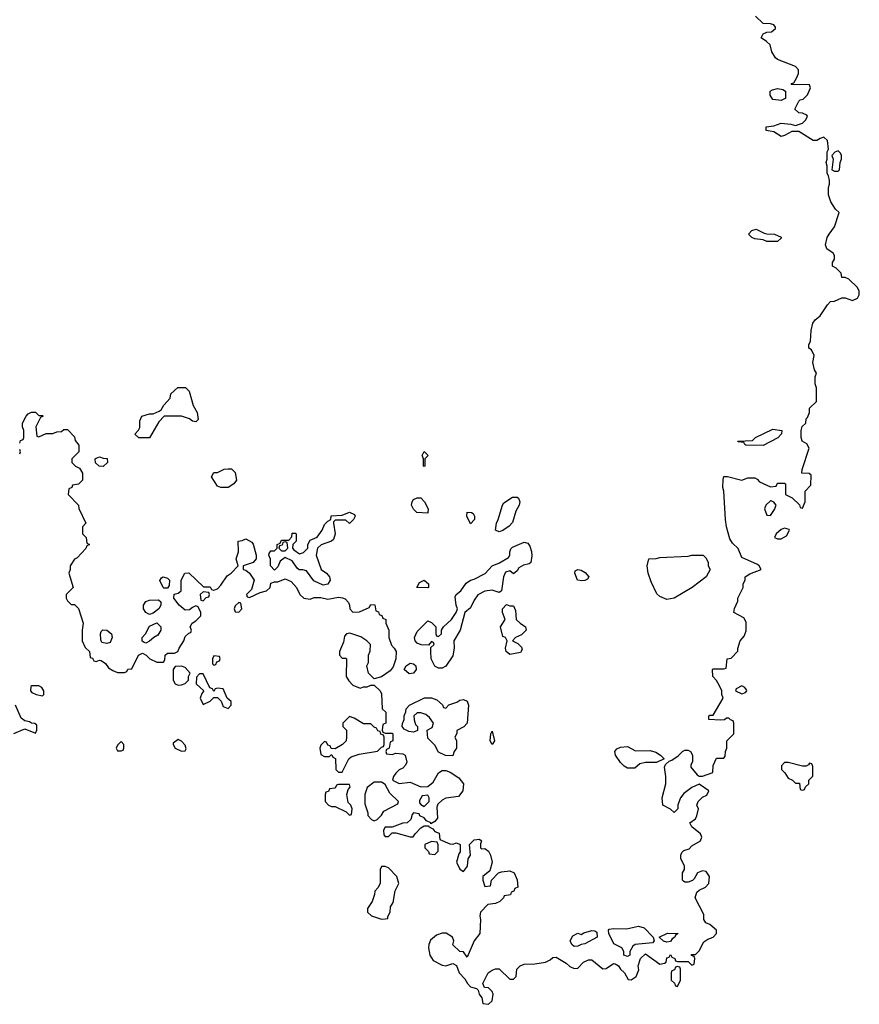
# Model space of a CAD drawing. Header units: inches. Extents: x 2554595 to 2793962, y 331849 to 426146.
# Tile 40 of 45: x 2670802 to 2675509, y 383154 to 388671. Entities that reach past the tile are written whole.
import ezdxf

# ---------------------------------------------------------------- set-up
doc = ezdxf.new("R2010")
doc.units = ezdxf.units.IN
doc.header["$MEASUREMENT"] = 0
doc.layers.add('C6378', color=7, linetype='Continuous')

msp = doc.modelspace()

# ---------------------------------------------------------------- linework, layer by layer
at = {"layer": 'C6378', "color": 5, "elevation": 20}
for points in [[(2670802, 386298), (2670807.3, 386312.7), (2670822, 386318), (2670826, 386330), (2670826, 386370), (2670818, 386390), (2670818, 386410), (2670838, 386450), (2670850, 386462), (2670868.9, 386471.1), (2670891.1, 386471.1), (2670910, 386454), (2670930, 386454), (2670934, 386450), (2670918, 386442), (2670892, 386390), (2670898, 386338), (2670910, 386334), (2670950, 386352), (2670987.3, 386352.7), (2671010, 386362), (2671036.4, 386363.6), (2671050, 386374), (2671070, 386374), (2671110, 386334), (2671112.7, 386312.7), (2671132.7, 386287.3), (2671134, 386250), (2671094, 386210), (2671094, 386190), (2671114, 386170), (2671138, 386158), (2671154, 386130), (2671154, 386090), (2671131.3, 386068.7), (2671098, 386062), (2671094, 386050), (2671078, 386042), (2671074, 386010), (2671131.6, 385951.6), (2671132.7, 385932.7), (2671172, 385850), (2671154, 385830), (2671154, 385790), (2671174, 385770), (2671178, 385738), (2671194, 385730), (2671178, 385722), (2671172.7, 385707.3), (2671123.6, 385656.4), (2671110, 385648), (2671084.7, 385610), (2671084.7, 385590), (2671078, 385570), (2671102, 385490), (2671062, 385450), (2671062, 385430), (2671070, 385414), (2671090, 385394), (2671110, 385394), (2671131.6, 385371.6), (2671158, 385290), (2671152, 385250), (2671152, 385190), (2671170, 385154), (2671194, 385130), (2671198, 385098), (2671210, 385094), (2671218, 385078), (2671230, 385074), (2671250, 385082), (2671259.6, 385079.6), (2671283.6, 385063.6), (2671299.6, 385039.6), (2671323.6, 385023.6), (2671350, 385014), (2671390, 385014), (2671402, 385018), (2671408.7, 385031.3), (2671430, 385034), (2671468, 385110), (2671490, 385122), (2671511.1, 385111.1), (2671532, 385090), (2671570, 385071.3), (2671608, 385072), (2671615.3, 385084.7), (2671618, 385110), (2671630, 385122), (2671670, 385122), (2671688.4, 385131.6), (2671695.3, 385150), (2671722, 385190), (2671730, 385214), (2671750, 385234), (2671762, 385238), (2671766, 385250), (2671758, 385270), (2671768, 385290), (2671790, 385302), (2671818, 385330), (2671818, 385350), (2671802, 385382), (2671790, 385386), (2671770, 385378), (2671754.8, 385365.2), (2671730, 385362), (2671695.3, 385390), (2671666, 385430), (2671668, 385452), (2671690, 385458), (2671708, 385470), (2671708, 385530), (2671728, 385570), (2671750, 385572), (2671832.7, 385492.7), (2671870, 385494), (2671878, 385478), (2671890, 385474), (2671910, 385482), (2671930, 385502), (2671965.2, 385554.8), (2671988, 385570), (2672026, 385610), (2672015.3, 385650), (2672028.7, 385690), (2672026, 385750), (2672050, 385752), (2672070, 385762), (2672103.6, 385743.6), (2672111.6, 385731.6), (2672126.8, 385670), (2672126.8, 385650), (2672110.8, 385629.2), (2672054, 385610), (2672054, 385590), (2672070, 385586), (2672090.7, 385570.7), (2672116, 385530), (2672102, 385478), (2672074, 385450), (2672078, 385438), (2672090, 385434), (2672150, 385462), (2672186, 385470), (2672206, 385490), (2672210, 385514), (2672230, 385522), (2672250, 385522), (2672290, 385538), (2672323.6, 385523.6), (2672354, 385490), (2672372, 385450), (2672394, 385430), (2672430, 385424.7), (2672452.7, 385432.7), (2672490, 385434), (2672530, 385424.7), (2672590, 385436), (2672611.3, 385431.3), (2672626, 385426), (2672645.4, 385405.4), (2672651.1, 385391.1), (2672652, 385370), (2672670, 385352), (2672707.3, 385352.7), (2672762, 385378), (2672770, 385394), (2672792.7, 385392.7), (2672798, 385358), (2672812.7, 385352.7), (2672818, 385338), (2672832.7, 385332.7), (2672838, 385318), (2672854, 385310), (2672854, 385290), (2672872, 385250), (2672871.3, 385210), (2672886.4, 385166.4), (2672902, 385150), (2672912, 385130), (2672911.1, 385088.9), (2672895.3, 385044.7), (2672878, 385022), (2672830, 384988.7), (2672790, 384978), (2672783.1, 384983.1), (2672758, 385010), (2672748, 385050), (2672758, 385070), (2672758, 385110), (2672767.3, 385132.7), (2672768, 385170), (2672748, 385190), (2672713.6, 385213.6), (2672653.6, 385233.6), (2672634, 385230), (2672623.6, 385216.4), (2672616.9, 385183.1), (2672594, 385130), (2672594, 385110), (2672610, 385094), (2672630, 385094), (2672634, 385090), (2672632, 384990), (2672646.4, 384966.4), (2672670, 384942), (2672710, 384924.7), (2672730, 384932), (2672750, 384932), (2672770, 384942), (2672790, 384942), (2672822, 384910), (2672830, 384894), (2672834, 384810), (2672854, 384790), (2672854, 384730), (2672838, 384722), (2672834, 384690), (2672838, 384678), (2672850, 384674), (2672890, 384674), (2672894, 384670), (2672894, 384630), (2672878, 384622), (2672874, 384590), (2672858, 384582), (2672854, 384570), (2672858, 384558), (2672890, 384554), (2672910, 384562), (2672950, 384558), (2672962, 384550), (2672972, 384510), (2672965.4, 384494.6), (2672950, 384478), (2672930, 384468.7), (2672911.3, 384450), (2672898, 384430), (2672892, 384410), (2672930, 384391.3), (2672990, 384398), (2673050, 384372), (2673090, 384374), (2673120.4, 384399.6), (2673148.9, 384451.1), (2673170, 384464.7), (2673190, 384464.7), (2673215.3, 384455.3), (2673263.5, 384423.5), (2673290.7, 384390), (2673286, 384350), (2673262, 384318), (2673190, 384308.7), (2673170, 384298), (2673145.4, 384274.6), (2673141, 384259), (2673143.6, 384196.4), (2673130, 384178), (2673106, 384166), (2673106, 384170), (2673082, 384182), (2673070, 384198), (2673046, 384210), (2673042, 384222), (2673010, 384226), (2673002, 384218), (2672994, 384190), (2672974, 384170), (2672950, 384168.7), (2672890, 384146), (2672850, 384146), (2672842, 384130), (2672843.6, 384103.6), (2672850, 384094), (2672870, 384094), (2672890, 384114), (2672910, 384114), (2672990, 384092), (2673007.3, 384092.7), (2673018, 384110), (2673050, 384142), (2673070, 384154), (2673094, 384154), (2673094, 384150), (2673118, 384138), (2673130, 384122), (2673152.7, 384112.7), (2673158, 384078), (2673212.7, 384052.7), (2673230, 384052), (2673250, 384058), (2673272, 384050), (2673271.1, 384008.9), (2673263.6, 383996.4), (2673251.3, 383950), (2673270, 383912), (2673290, 383898), (2673312.5, 383927.5), (2673316, 383970), (2673329, 383990), (2673322.7, 384050), (2673350, 384076), (2673379.8, 384079.8), (2673391.3, 384070), (2673386, 384054), (2673386, 384030), (2673390, 384026), (2673410, 384026.8), (2673430, 384011.3), (2673440.7, 383990), (2673451, 383950), (2673438, 383902), (2673398, 383870), (2673398.8, 383850), (2673410, 383814), (2673442, 383818), (2673446, 383850), (2673486, 383890), (2673503.1, 383896.9), (2673550, 383902), (2673574, 383890), (2673591.6, 383851.6), (2673594, 383810), (2673578, 383802), (2673572.7, 383787.3), (2673558, 383782), (2673552.7, 383767.3), (2673518, 383762), (2673514, 383750), (2673494, 383730), (2673470, 383718), (2673426.4, 383713.6), (2673384.7, 383670), (2673381, 383650), (2673384.9, 383630), (2673381.6, 383550), (2673350.5, 383510), (2673310, 383418), (2673290, 383448.7), (2673270, 383449), (2673230, 383488), (2673235.3, 383510), (2673228.7, 383530), (2673192.3, 383552.3), (2673170, 383552.3), (2673137.7, 383542.3), (2673105.7, 383514.3), (2673095.5, 383490), (2673093, 383470), (2673101, 383430), (2673119.8, 383399.8), (2673170, 383372.4), (2673190, 383370.4), (2673230, 383382.8), (2673250, 383371.3), (2673264.7, 383330), (2673296.9, 383296.9), (2673312, 383270), (2673330, 383252), (2673362, 383242), (2673372.7, 383232.7), (2673378, 383210), (2673392, 383190), (2673398, 383158), (2673430, 383154), (2673450, 383174), (2673455.3, 383210), (2673450, 383226), (2673430, 383246), (2673408, 383248), (2673398, 383270), (2673428.7, 383330), (2673450, 383344.7), (2673470, 383352), (2673490, 383352), (2673550, 383294), (2673570, 383294), (2673586, 383310), (2673588, 383350), (2673608, 383370), (2673630, 383378.8), (2673690, 383380.7), (2673749.4, 383390.6), (2673776.5, 383403.5), (2673790, 383416), (2673810, 383418), (2673865.2, 383385.2), (2673885.3, 383365.3), (2673910, 383355.5), (2673930, 383357.3), (2673962, 383390), (2673990, 383402.8), (2674010, 383402.3), (2674070, 383352.4), (2674090, 383355.5), (2674130, 383382.4), (2674139.9, 383379.9), (2674158.8, 383370), (2674170, 383351.3), (2674192, 383330), (2674212.7, 383292.7), (2674230, 383292), (2674258, 383310), (2674273.6, 383346.4), (2674268.7, 383370), (2674281.2, 383410), (2674310, 383436), (2674390, 383378), (2674416.4, 383383.6), (2674426, 383390), (2674430, 383414), (2674442, 383418), (2674450, 383434), (2674458, 383418), (2674474, 383410), (2674478, 383398), (2674490, 383394), (2674550, 383394), (2674570, 383374), (2674582, 383378), (2674586, 383410), (2674582, 383422), (2674567.3, 383427.3), (2674567.3, 383432.7), (2674590, 383434), (2674610, 383454), (2674636.4, 383503.6), (2674660.2, 383519.8), (2674688.9, 383531.1), (2674708, 383550), (2674708, 383570), (2674670, 383602), (2674648, 383610), (2674638, 383630), (2674636.4, 383656.4), (2674588, 383750), (2674598, 383782), (2674610, 383794), (2674646, 383810), (2674666, 383830), (2674668, 383870), (2674650, 383898), (2674630, 383902), (2674602, 383890), (2674583.6, 383856.4), (2674572.7, 383847.3), (2674550, 383838), (2674530, 383838), (2674523.1, 383843.1), (2674518, 383850), (2674518, 383890), (2674528, 383910), (2674528, 383930), (2674508.9, 383968.9), (2674508.7, 383990), (2674514.6, 384005.4), (2674524.7, 384015.3), (2674554, 384026), (2674570, 384042), (2674618, 384070), (2674626, 384090), (2674618, 384110), (2674570, 384148), (2674558, 384170), (2674590, 384194), (2674598, 384210), (2674608, 384250), (2674598, 384270), (2674606, 384290), (2674630, 384314), (2674654.6, 384325.4), (2674666, 384350), (2674610, 384388), (2674570, 384368), (2674525.2, 384334.8), (2674506, 384310), (2674491.6, 384271.6), (2674491.6, 384248.4), (2674470, 384228), (2674450, 384248), (2674408, 384270), (2674404, 384310), (2674424, 384390), (2674424, 384430), (2674416.4, 384483.6), (2674422, 384498), (2674443.1, 384516.9), (2674458, 384522), (2674493.6, 384546.4), (2674518, 384570), (2674530, 384578), (2674550, 384578), (2674562, 384570), (2674574, 384550), (2674572.7, 384512.7), (2674563.6, 384496.4), (2674563.6, 384483.6), (2674599.6, 384439.6), (2674610, 384432), (2674630, 384432), (2674688, 384452), (2674688.7, 384491.3), (2674707.3, 384532.7), (2674750, 384534), (2674756.4, 384543.6), (2674758, 384570), (2674766, 384590), (2674766, 384630), (2674806, 384670), (2674806, 384730), (2674802, 384742), (2674787.3, 384747.3), (2674778, 384758), (2674763.6, 384756.4), (2674752, 384748), (2674730, 384746), (2674666, 384750), (2674666, 384770), (2674670, 384774), (2674690, 384774), (2674746, 384870), (2674738, 384890), (2674738, 384910), (2674723.1, 384943.1), (2674708.4, 384968.4), (2674688, 384990), (2674686, 385030), (2674690, 385034), (2674750, 385034), (2674762, 385038), (2674768, 385090), (2674790, 385094), (2674828, 385132), (2674828, 385148), (2674841.2, 385190), (2674863.2, 385216.8), (2674874, 385246), (2674875.3, 385295.3), (2674860.4, 385320.4), (2674806, 385350), (2674808.4, 385371.6), (2674827.3, 385412.7), (2674828, 385430), (2674858, 385490), (2674858, 385510), (2674868, 385530), (2674868, 385550), (2674894.6, 385565.4), (2674958, 385590), (2674948, 385610), (2674938, 385618), (2674850, 385658), (2674828.9, 385708.9), (2674798, 385738), (2674782, 385762), (2674764, 385830), (2674759, 385870), (2674749, 386030), (2674744, 386050), (2674744.7, 386095.3), (2674750, 386111.3), (2674770, 386111), (2674850, 386091), (2674883.6, 386103.6), (2674923.6, 386103.6), (2674936.9, 386096.9), (2674950, 386082), (2675010, 386054), (2675042, 386058), (2675050, 386074), (2675090, 386074), (2675094, 386070), (2675094, 386010), (2675132.7, 385992.7), (2675172.7, 385952.7), (2675178, 385938), (2675190, 385934), (2675206, 385970), (2675206, 386030), (2675236.4, 386063.6), (2675238, 386118), (2675227.3, 386127.3), (2675186, 386130), (2675188, 386150), (2675228, 386270), (2675214.6, 386294.6), (2675188.7, 386310), (2675182, 386330), (2675182, 386370), (2675189.1, 386390.9), (2675208, 386410), (2675210, 386434), (2675218, 386442), (2675228.7, 386470), (2675230, 386494), (2675268.4, 386531.6), (2675268.4, 386608.4), (2675262, 386630), (2675262, 386670), (2675268, 386690), (2675258, 386710), (2675248.7, 386750), (2675255.3, 386790), (2675240.4, 386820.4), (2675226, 386830), (2675226, 386850), (2675235.3, 386870), (2675239, 386930), (2675249, 386970), (2675262, 386990), (2675289.1, 387010.9), (2675330, 387074), (2675347.3, 387092.7), (2675370, 387094), (2675410, 387112), (2675430, 387112), (2675470, 387098), (2675498, 387110), (2675508.7, 387130), (2675508.7, 387150), (2675498, 387170), (2675450, 387218), (2675430, 387226), (2675410, 387226), (2675406, 387250), (2675379, 387279), (2675358, 387290), (2675358, 387310), (2675368.7, 387330), (2675368.7, 387350), (2675362, 387362), (2675326.3, 387386.3), (2675319, 387410), (2675329.3, 387450), (2675339.3, 387470), (2675369.2, 387510), (2675395.3, 387590), (2675375.3, 387610), (2675348.7, 387650), (2675335.3, 387690), (2675335.3, 387730), (2675342, 387750), (2675342, 387770), (2675336.4, 387796.4), (2675328.7, 387810), (2675328, 387850), (2675322, 387870), (2675328, 387890), (2675328, 387930), (2675335.3, 387944.7), (2675330, 387994), (2675310, 388012), (2675290, 388006), (2675270, 387993.2), (2675250, 387994), (2675170, 388044), (2675130, 388045.2), (2675090, 388021.2), (2675070, 388017.2), (2675030, 388042), (2674986, 388050), (2674986, 388070), (2675030, 388076), (2675070, 388091), (2675125.4, 388085.4), (2675150, 388078), (2675190, 388092), (2675208, 388110), (2675218, 388130), (2675215.3, 388135.3), (2675190, 388148), (2675169.1, 388149.1), (2675148, 388170), (2675170, 388214), (2675178, 388222), (2675193.6, 388226.4), (2675218, 388250), (2675235.3, 388290), (2675230, 388306), (2675127.3, 388307.3), (2675130, 388314), (2675142, 388318), (2675156.4, 388343.6), (2675168, 388370), (2675168, 388390), (2675150, 388408), (2675050, 388448.7), (2675038, 388458), (2675018, 388490), (2675008.7, 388530), (2674989.3, 388549.3), (2674958, 388570), (2674969.1, 388590.9), (2674990, 388601), (2675017.2, 388602.8), (2675038, 388622), (2675039, 388630), (2675030, 388642), (2675010, 388648.7), (2674970, 388649), (2674926, 388690)], [(2670802, 386238), (2670806, 386250), (2670802, 386262)], [(2670770, 384671.3), (2670830, 384698), (2670890, 384674), (2670898, 384690), (2670898, 384718), (2670887.3, 384727.3), (2670868.4, 384728.4), (2670856.4, 384736.4), (2670830, 384742), (2670810, 384758), (2670778, 384830)]]:
    msp.add_lwpolyline(points, dxfattribs=at)
for points in [[(2675070, 388218), (2675024.7, 388224.7), (2675008.9, 388248.9), (2675009.1, 388270.9), (2675021.2, 388278.8), (2675050, 388284.7), (2675079.6, 388279.6), (2675094, 388270), (2675094, 388230), (2675090, 388228)], [(2675390, 387935.3), (2675371.6, 387928.4), (2675354, 387910), (2675362, 387890), (2675354, 387830), (2675370, 387822), (2675390, 387822), (2675398, 387830), (2675402, 387870), (2675408.7, 387890), (2675408.7, 387910), (2675403.1, 387923.1)], [(2675050, 387428.7), (2674990, 387429), (2674970, 387438), (2674923.1, 387443.1), (2674906, 387450), (2674888, 387470), (2674906, 387490), (2674930, 387498), (2674975.3, 387475.3), (2674990.8, 387470.8), (2675034, 387470), (2675070, 387452), (2675070, 387446)], [(2671790, 386418), (2671770, 386422), (2671754, 386434), (2671710, 386449.2), (2671611.3, 386448.7), (2671582, 386418), (2671530, 386328.7), (2671470, 386328), (2671448.4, 386348.4), (2671468.9, 386371.1), (2671474.6, 386385.4), (2671476.4, 386423.6), (2671486, 386450), (2671530, 386462), (2671550, 386462), (2671583.1, 386476.9), (2671594.6, 386485.4), (2671610, 386512), (2671646, 386550), (2671650, 386574), (2671688, 386610), (2671732, 386610), (2671751.3, 386590), (2671774.8, 386510), (2671796, 386470), (2671802, 386430)], [(2674970, 386286), (2674872.7, 386287.3), (2674866, 386290), (2674862, 386302), (2674830, 386306), (2674828, 386310), (2674910, 386314), (2674926, 386330), (2675023.1, 386376.9), (2675074, 386370), (2675072, 386350), (2675051.1, 386328.9)], [(2673070, 386168), (2673066, 386170), (2673066, 386210), (2673058, 386230), (2673070, 386251.3), (2673091.3, 386230), (2673074, 386210), (2673074, 386170)], [(2671270, 386168), (2671248.4, 386168.4), (2671227.3, 386187.3), (2671226, 386210), (2671230, 386214), (2671250, 386222), (2671270, 386214), (2671292.7, 386212.7), (2671294, 386190)], [(2671970, 386049), (2671929.1, 386049.1), (2671910, 386058), (2671878, 386110), (2671890, 386134), (2671910, 386134), (2671948.4, 386151.6), (2671970, 386154), (2671990, 386154), (2672010, 386134), (2672018, 386090), (2672002, 386070)], [(2673090, 385906), (2673028, 385910), (2673010, 385928), (2672999, 385950), (2673002, 385970), (2673010, 385982), (2673030, 385992), (2673051.1, 385991.1), (2673072, 385970), (2673092, 385930)], [(2673490, 385802), (2673469, 385810), (2673474, 385850), (2673484, 385870), (2673508.4, 385951.6), (2673516.4, 385963.6), (2673564.7, 385995.3), (2673590, 385996), (2673598, 385990), (2673606, 385970), (2673602.8, 385950), (2673583.5, 385916.5), (2673565.4, 385854.6), (2673546.4, 385833.6), (2673510, 385809.2)], [(2675015.3, 385975.3), (2675010, 385975.3), (2674984.7, 385950), (2674978, 385930), (2674990, 385894), (2675010, 385892), (2675032.9, 385927.1), (2675042, 385950), (2675030, 385968)], [(2672650, 385848), (2672630, 385866), (2672570, 385866), (2672562, 385858), (2672562, 385850), (2672571, 385790), (2672560.7, 385759.3), (2672550, 385749), (2672491.1, 385728.9), (2672472, 385710), (2672464.7, 385670), (2672491.1, 385591.1), (2672522, 385570), (2672538, 385550), (2672542, 385530), (2672530, 385508), (2672503.1, 385503.1), (2672450, 385526), (2672410, 385582), (2672390, 385589), (2672369.2, 385589.2), (2672358, 385598), (2672330, 385638), (2672290, 385658), (2672262.8, 385637.2), (2672250, 385606), (2672230, 385586), (2672208.7, 385610), (2672208.4, 385648.4), (2672198, 385670), (2672200.4, 385679.6), (2672210, 385694), (2672230, 385694), (2672246, 385710), (2672246, 385730), (2672262, 385738), (2672270, 385754), (2672310, 385754), (2672327.3, 385772.7), (2672330, 385794), (2672350, 385794), (2672352, 385790), (2672351.6, 385748.4), (2672334, 385730), (2672332, 385710), (2672339.6, 385699.6), (2672370, 385678), (2672393.6, 385686.4), (2672418, 385710), (2672418, 385730), (2672430, 385754), (2672470, 385772), (2672497.2, 385810), (2672510, 385842), (2672530, 385862), (2672546, 385870), (2672548.9, 385891.1), (2672610, 385894), (2672651.1, 385911.1), (2672678, 385898), (2672682, 385890), (2672674, 385870)], [(2673330, 385846), (2673308.9, 385888.9), (2673310, 385911.3), (2673334, 385910), (2673343.6, 385903.6), (2673351.3, 385890), (2673352, 385870)], [(2675090, 385822), (2675070, 385815.3), (2675042, 385790), (2675034, 385770), (2675050, 385762), (2675070, 385762), (2675100.4, 385779.6), (2675118, 385810), (2675115.3, 385815.3)], [(2672290, 385746), (2672278, 385742), (2672272.7, 385727.3), (2672258, 385722), (2672254, 385710), (2672270, 385694), (2672290, 385694), (2672306, 385710), (2672302, 385742)], [(2673570, 385566), (2673550, 385582.7), (2673525.1, 385574.9), (2673514.8, 385550), (2673502, 385470), (2673490, 385462), (2673450, 385475.3), (2673410, 385468), (2673370, 385448), (2673350, 385418), (2673330, 385375.3), (2673298, 385350), (2673271, 385250), (2673236, 385190), (2673238, 385150), (2673230, 385106), (2673190, 385048.7), (2673170, 385037.2), (2673150, 385037.2), (2673129.3, 385049.3), (2673108.7, 385090), (2673106, 385130), (2673106, 385154), (2673126, 385170), (2673122, 385182), (2673110, 385186), (2673094, 385166), (2673052, 385168), (2673030, 385178), (2673018, 385190), (2673015.3, 385210), (2673030, 385242), (2673090, 385302), (2673110, 385294), (2673134, 385270), (2673134, 385230), (2673138, 385218), (2673150, 385214), (2673166, 385230), (2673166, 385250), (2673178, 385270), (2673222, 385310), (2673248, 385350), (2673255.3, 385370), (2673248, 385390), (2673243.1, 385436.9), (2673248.9, 385451.1), (2673275.3, 385470), (2673305.6, 385514.4), (2673329.3, 385530.7), (2673350, 385536), (2673412, 385568), (2673450, 385611.3), (2673491.9, 385628.1), (2673542, 385658), (2673549, 385671), (2673549, 385689), (2673554.8, 385705.2), (2673564.4, 385715.6), (2673630, 385743), (2673650, 385737.3), (2673661.7, 385721.7), (2673670.4, 385690.4), (2673672.5, 385667.5), (2673666.8, 385630), (2673658.4, 385621.6), (2673626.2, 385613.8), (2673599.8, 385600.2), (2673590, 385582)], [(2674430, 385422), (2674390, 385439.5), (2674373.3, 385453.3), (2674341.2, 385521.2), (2674325.2, 385570), (2674319, 385610), (2674328, 385650), (2674370, 385652), (2674390, 385658), (2674550, 385664.7), (2674570, 385671.3), (2674634, 385670), (2674650, 385654), (2674662, 385630), (2674662, 385610), (2674672, 385590), (2674651, 385550), (2674570.8, 385490), (2674470, 385429.3)], [(2673953.7, 385526.3), (2673929, 385530), (2673914, 385570), (2673916.4, 385583.6), (2673930, 385591), (2673950, 385586.8), (2673972.7, 385572.7), (2673991.6, 385548.4), (2673984.7, 385535.3), (2673970, 385529)], [(2671610, 385486), (2671606, 385490), (2671588.4, 385528.4), (2671596.4, 385543.6), (2671606, 385550), (2671630, 385542), (2671642, 385530), (2671639.6, 385500.4), (2671630, 385486)], [(2673090, 385488), (2673028, 385490), (2673043.1, 385516.9), (2673070, 385531.3), (2673094, 385510), (2673094, 385490)], [(2671530, 385338), (2671510, 385348.7), (2671495.3, 385370), (2671495.3, 385390), (2671510, 385411.3), (2671530, 385418), (2671579.6, 385419.6), (2671594, 385410), (2671594, 385390), (2671582, 385370), (2671550, 385346)], [(2671830, 385466), (2671814, 385450), (2671818, 385418), (2671830, 385414), (2671847.3, 385432.7), (2671862, 385438), (2671866, 385450), (2671862, 385462)], [(2672030, 385406), (2672010, 385386), (2672004.7, 385370), (2672010, 385354), (2672030, 385352), (2672048, 385370), (2672042, 385402)], [(2673550, 385113.2), (2673529.3, 385130), (2673525.2, 385150), (2673535.3, 385190), (2673526, 385210), (2673510, 385215.3), (2673498, 385270), (2673522.7, 385310), (2673509, 385350), (2673509, 385370), (2673530, 385394), (2673550, 385387.3), (2673570, 385386.8), (2673580.7, 385360.7), (2673585.5, 385310), (2673606.8, 385290), (2673638, 385270), (2673641, 385250), (2673635.9, 385244.1), (2673615.9, 385224.1), (2673582, 385210), (2673564.7, 385190), (2673595.3, 385175.3), (2673615.3, 385155.3), (2673618, 385142), (2673610, 385126)], [(2671510, 385178), (2671500.4, 385180.4), (2671488.4, 385188.4), (2671488, 385210), (2671508, 385230), (2671530, 385272), (2671570, 385292), (2671594, 385270), (2671594, 385250), (2671576.9, 385223.1), (2671554, 385210), (2671530, 385188)], [(2671290, 385175.3), (2671262, 385182), (2671256.4, 385196.4), (2671255.3, 385230), (2671258, 385242), (2671268.4, 385251.6), (2671290, 385251.3), (2671316, 385230), (2671321, 385210), (2671310, 385182)], [(2671890, 385106), (2671882, 385090), (2671882, 385062), (2671890, 385054), (2671902, 385058), (2671907.3, 385072.7), (2671922, 385078), (2671926, 385090), (2671922, 385102)], [(2671710, 385048.7), (2671672.7, 385047.3), (2671662, 385030), (2671662, 384970), (2671674, 384950), (2671690, 384942), (2671710, 384944.7), (2671730, 384952), (2671748, 384970), (2671748.9, 384991.1), (2671758, 385010), (2671730, 385042)], [(2672985.6, 385005.6), (2672958, 385030), (2672968.9, 385051.1), (2672990, 385064.7), (2673010, 385062), (2673022, 385050), (2673024.7, 385030), (2673010, 385008.7)], [(2671830, 385006), (2671810, 385006), (2671792.7, 384987.3), (2671792, 384950), (2671834, 384910), (2671823.6, 384896.4), (2671814, 384870), (2671830, 384834), (2671870, 384852), (2671890, 384874), (2671910, 384874), (2671932, 384852), (2671943.5, 384823.5), (2671970, 384812), (2671988, 384830), (2671988, 384850), (2671966, 384870), (2671942, 384922), (2671910, 384926), (2671898, 384922), (2671890, 384906), (2671882, 384922), (2671867.3, 384927.3)], [(2670910, 384938), (2670870, 384938), (2670865.4, 384934.6), (2670862, 384910), (2670870, 384902), (2670894, 384890), (2670930, 384882), (2670938, 384890), (2670938, 384910), (2670926, 384930)], [(2674850, 384938), (2674818, 384922), (2674814, 384910), (2674850, 384894), (2674870, 384902), (2674878, 384910), (2674876.4, 384916.4), (2674866, 384930)], [(2673190, 384814), (2673208, 384832), (2673252.9, 384847.1), (2673270, 384858), (2673290, 384862), (2673310, 384852), (2673318, 384830), (2673311.3, 384730), (2673290.9, 384709.1), (2673252, 384688), (2673252, 384672), (2673242, 384650), (2673251.3, 384630), (2673251.3, 384590), (2673238, 384570), (2673230, 384546), (2673188.4, 384548.4), (2673150, 384566), (2673130, 384606), (2673090, 384646), (2673086, 384690), (2673114.6, 384705.4), (2673122, 384730), (2673100.2, 384760.2), (2673078, 384778), (2673050, 384788), (2673030, 384788), (2673012, 384770), (2673012.7, 384747.3), (2673021, 384721), (2673032, 384710), (2673032.7, 384687.3), (2673010, 384678), (2672983.1, 384683.1), (2672956.4, 384696.4), (2672946, 384710), (2672947.3, 384727.3), (2672958, 384750), (2672958, 384770), (2672967.3, 384792.7), (2672968, 384810), (2672988, 384830), (2673071.6, 384871.6), (2673111.1, 384871.1), (2673139.6, 384859.6), (2673172.7, 384832.7), (2673178, 384818)], [(2672650, 384766), (2672614, 384730), (2672614, 384710), (2672634, 384690), (2672634, 384650), (2672632, 384630), (2672611.1, 384608.9), (2672570, 384586), (2672547.3, 384587.3), (2672542, 384602), (2672530, 384606), (2672522, 384622), (2672510, 384626), (2672490, 384606), (2672484.7, 384590), (2672490, 384554), (2672510, 384542), (2672538, 384542), (2672547.3, 384552.7), (2672552.7, 384552.7), (2672558, 384538), (2672571.6, 384531.6), (2672574, 384470), (2672590, 384454), (2672610, 384454), (2672648, 384530), (2672660.2, 384539.8), (2672704.7, 384555.3), (2672807.3, 384572.7), (2672830, 384594), (2672842, 384598), (2672846, 384610), (2672846, 384650), (2672842, 384662), (2672827.3, 384667.3), (2672822, 384682), (2672810, 384686), (2672802, 384702), (2672790, 384706), (2672770, 384726), (2672730, 384726), (2672676.4, 384756.4)], [(2673450, 384609.2), (2673439.5, 384630), (2673442.7, 384670), (2673450, 384684.7), (2673464, 384630)], [(2671370, 384626), (2671350, 384606), (2671342, 384590), (2671350, 384574), (2671370, 384574), (2671382, 384578), (2671386, 384590), (2671386, 384610)], [(2671690, 384638), (2671662, 384618), (2671662, 384610), (2671674, 384590), (2671710, 384572), (2671730, 384574), (2671735.3, 384584.7), (2671730, 384606), (2671710, 384628)], [(2674254.8, 384574.8), (2674336.7, 384576.7), (2674367.1, 384567.1), (2674394, 384550), (2674414, 384530), (2674371.3, 384508.7), (2674310, 384508.7), (2674278, 384502), (2674250, 384478), (2674210, 384478), (2674190, 384488.7), (2674170, 384508.7), (2674141.2, 384550), (2674139, 384570), (2674150, 384584.7), (2674170, 384594.8), (2674210, 384598.8)], [(2675110, 384508.7), (2675090, 384508), (2675072, 384490), (2675072, 384470), (2675091.1, 384451.1), (2675110, 384422), (2675134, 384410), (2675150, 384394), (2675172.7, 384392.7), (2675178, 384358), (2675190, 384354), (2675202, 384358), (2675207.3, 384372.7), (2675226, 384390), (2675226, 384410), (2675247.3, 384432.7), (2675247.3, 384487.3), (2675242, 384502), (2675230, 384506), (2675224.7, 384495.3), (2675211.6, 384488.4), (2675190, 384488)], [(2672650, 384386), (2672590, 384386), (2672578, 384382), (2672570, 384366), (2672538, 384362), (2672532.7, 384347.3), (2672518, 384342), (2672514, 384330), (2672514, 384290), (2672534, 384270), (2672550, 384262), (2672570, 384262), (2672632.7, 384232.7), (2672650, 384214), (2672662, 384218), (2672666, 384250), (2672658, 384270), (2672644, 384284), (2672635.3, 384330), (2672643.1, 384356.9), (2672655.3, 384370)], [(2672830, 384398), (2672790, 384398), (2672750, 384368), (2672736, 384330), (2672736.9, 384276.9), (2672752.7, 384227.3), (2672752.7, 384212.7), (2672774, 384190), (2672790, 384182), (2672806, 384190), (2672830, 384214), (2672843.1, 384236.9), (2672922, 384278), (2672926, 384290), (2672876.5, 384336.5), (2672850, 384386)], [(2673090, 384326), (2673058, 384322), (2673043.6, 384296.4), (2673043.6, 384283.6), (2673050, 384274), (2673070, 384262), (2673098, 384290), (2673098, 384310)], [(2673110, 384066), (2673074, 384050), (2673074, 384030), (2673094, 384010), (2673098, 383998), (2673130, 383994), (2673147.3, 384012.7), (2673147.3, 384047.3), (2673142, 384062)], [(2672850, 383926), (2672830, 383926), (2672822, 383910), (2672822, 383830), (2672810, 383806), (2672792.7, 383787.3), (2672791.6, 383768.4), (2672778, 383730), (2672752, 383690), (2672752, 383670), (2672774, 383650), (2672830, 383631.3), (2672850, 383632), (2672866, 383634), (2672866, 383646), (2672878, 383670), (2672880.4, 383699.6), (2672896.4, 383723.6), (2672906, 383790), (2672928, 383830), (2672915.3, 383870), (2672870, 383918)], [(2673910, 383478), (2673898, 383490), (2673888.7, 383510), (2673903.1, 383536.9), (2673930, 383552), (2673950, 383544.7), (2673965.2, 383554.8), (2674010, 383566.8), (2674026, 383566), (2674038, 383558), (2674038.8, 383530), (2673970, 383493.2), (2673950, 383489.3), (2673930, 383479)], [(2674210, 383422), (2674189.4, 383429.4), (2674189, 383449), (2674178, 383470), (2674133.2, 383493.2), (2674104, 383550), (2674102, 383570), (2674105.6, 383574.4), (2674130, 383578.8), (2674203.1, 383576.9), (2674271.1, 383591.1), (2674302, 383582), (2674354, 383530), (2674358, 383510), (2674350, 383498), (2674251.6, 383488.4), (2674239.6, 383480.4), (2674222, 383450), (2674222, 383430)], [(2674430, 383502), (2674411.6, 383508.4), (2674386, 383530), (2674432.7, 383552.7), (2674494, 383550), (2674478, 383542), (2674474, 383530), (2674459.6, 383520.4), (2674450, 383506)], [(2674490, 383366), (2674478, 383362), (2674472.7, 383347.3), (2674458, 383342), (2674454, 383330), (2674454, 383290), (2674472.7, 383272.7), (2674478, 383258), (2674490, 383254), (2674506, 383290), (2674506, 383350), (2674502, 383362)]]:
    msp.add_lwpolyline(points, close=True, dxfattribs=at)

doc.saveas('drawing.dxf')
